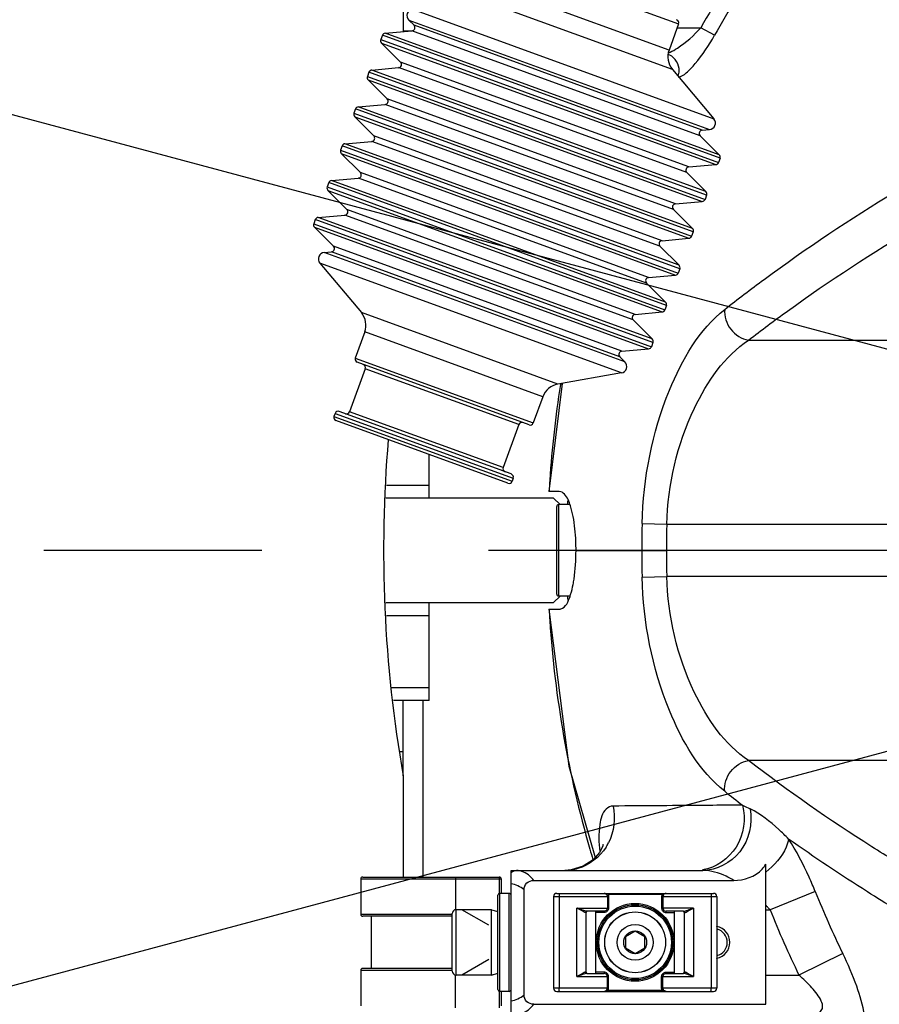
# Model space of a CAD drawing. Header units: millimetres. Extents: x 0 to 8410, y 0 to 5940.
# Tile 44 of 122: x 4469 to 4600, y 1760 to 1911. Entities that reach past the tile are written whole.
import ezdxf

# ---------------------------------------------------------------- set-up
doc = ezdxf.new("R2010")
doc.units = ezdxf.units.MM
doc.header["$LTSCALE"] = 462.55
doc.linetypes.add('CENTER', pattern=[0.6, 0.375, -0.075, 0.075, -0.075])
doc.layers.get('0').update_dxf_attribs({"linetype": 'CONTINUOUS'})
for name, color, linetype in [('204102000021_DXF_AXIS', 7, 'CONTINUOUS'), ('204102000021_DXF_DIMENSION', 7, 'CONTINUOUS'), ('304103000015DXF_CONTINUOUS_LINE', 7, 'CONTINUOUS'), ('304103000186DXF_CONTINUOUS_LINE', 7, 'CONTINUOUS'), ('304104000111DXF_CONTINUOUS_LINE', 7, 'CONTINUOUS'), ('304105000112DXF_CONTINUOUS_LINE', 7, 'CONTINUOUS'), ('304106000011DXF_CONTINUOUS_LINE', 7, 'CONTINUOUS'), ('304107000025DXF_CONTINUOUS_LINE', 7, 'CONTINUOUS'), ('304107000038DXF_CONTINUOUS_LINE', 7, 'CONTINUOUS'), ('304109000014DXF_CONTINUOUS_LINE', 7, 'CONTINUOUS'), ('501023000027DXF_CONTINUOUS_LINE', 7, 'CONTINUOUS'), ('501024000019DXF_CONTINUOUS_LINE', 7, 'CONTINUOUS'), ('604006000006DXF_CONTINUOUS_LINE', 7, 'CONTINUOUS'), ('626001000001DXF_CONTINUOUS_LINE', 7, 'CONTINUOUS')]:
    doc.layers.add(name, color=color, linetype=linetype)
doc.styles.get("Standard").update_dxf_attribs({"font": 'txt', "width": 0.7})
doc.dimstyles.new('DIMSTYLE_14', dxfattribs={"dimtxt": 65, "dimasz": 50, "dimexe": 1, "dimexo": 0, "dimgap": 3.25, "dimtad": 0, "dimtih": 1, "dimtoh": 1, "dimdec": 1, "dimdsep": 46, "dimtxsty": 'Standard', "dimblk": '_FILLED', "dimblk1": '_FILLED', "dimblk2": '_FILLED', "dimcen": 0.09, "dimclrt": 5, "dimazin": 2, "dimtp": 0.5, "dimtm": 0.5, "dimtfac": 1, "dimtdec": 65535, "dimtofl": 0, "dimtmove": 0, "dimatfit": 3, "dimldrblk": '_FILLED', "dimfxl": 0, "dimtolj": 1, "dimarcsym": 0})

# ---------------------------------------------------------------- blocks, each defined once
blk = doc.blocks.new('*D26')
at = {"layer": '204102000021_DXF_DIMENSION', "color": 2, "linetype": 'Continuous'}
for start, end in [(94.7914, 165), (0, 69.8438)]:
    blk.add_arc((4713.77, 1829.56), 554.1, start, end, dxfattribs=at)
for points in [[(4185.56, 2023.2), (4178.56, 1972.97), (4201.77, 2018.07)], [(5257.12, 1879.13), (5267.87, 1829.56), (5274.11, 1879.89)]]:
    blk.add_solid(points, dxfattribs=at)
blk = doc.blocks.new('_FILLED')
at = {"color": 0, "linetype": 'ByBlock'}
blk.add_solid([(0, 0), (-1, 0.17), (-1, -0.17)], dxfattribs=at)
blk = doc.blocks.new('*D27')
at = {"layer": '204102000021_DXF_DIMENSION', "color": 2, "linetype": 'Continuous'}
for start, end in [(290.1562, 360), (195, 265.2086)]:
    blk.add_arc((4713.77, 1829.56), 554.1, start, end, dxfattribs=at)
for points in [[(5274.11, 1779.23), (5267.87, 1829.56), (5257.12, 1780)], [(4201.77, 1641.06), (4178.56, 1686.15), (4185.56, 1635.92)]]:
    blk.add_solid(points, dxfattribs=at)

msp = doc.modelspace()

# ---------------------------------------------------------------- linework, layer by layer
at = {"color": 2, "linetype": 'Continuous'}
for q in [(3309.933, 2206.389), (3309.933, 1452.734)]:
    msp.add_line((4716.272, 1829.561), q, dxfattribs=at)
msp.add_circle((4716.272, 1829.561), 351, dxfattribs=at)
at = {"layer": '204102000021_DXF_AXIS', "color": 7, "linetype": 'CENTER'}
msp.add_line((4713.774, 1829.561), (4472.28, 1829.561), dxfattribs=at)
at = {"layer": '304103000015DXF_CONTINUOUS_LINE', "color": 9, "linetype": 'Continuous'}
for p, q in [((4527.274, 1909.061), (4528.431, 1909.061)), ((4530.274, 1806.561), (4530.274, 1779.561)), ((4526.788, 1798.76), (4527.274, 1798.76))]:
    msp.add_line(p, q, dxfattribs=at)
at = {"layer": '304103000015DXF_CONTINUOUS_LINE', "color": 7, "linetype": 'Continuous'}
msp.add_line((4527.274, 1795.051), (4527.274, 1806.561), dxfattribs=at)
at = {"layer": '304103000015DXF_CONTINUOUS_LINE', "color": 9, "linetype": 'Continuous'}
for start, end in [(177.31855, 177.51407), (182.48587, 182.71305)]:
    msp.add_arc((4713.774, 1829.561), 161.5, start, end, dxfattribs=at)
at = {"layer": '304103000186DXF_CONTINUOUS_LINE', "color": 9, "linetype": 'Continuous'}
for p, q in [((4569.204, 1909.561), (4572.844, 1909.561)), ((4574.926, 1908.391), (4572.844, 1909.561)), ((4580.126, 1861.746), (4618.173, 1861.746)), ((4551.353, 1855.103), (4551.327, 1854.936)), ((4551.456, 1855.087), (4551.43, 1854.92)), ((4563.834, 1833.656), (4567.612, 1833.555)), ((4567.612, 1833.555), (4609.774, 1833.555)), ((4553.724, 1829.561), (4567.559, 1829.561)), ((4563.834, 1825.467), (4567.612, 1825.568)), ((4609.774, 1825.568), (4567.612, 1825.568)), ((4618.173, 1797.377), (4580.126, 1797.377)), ((4590.348, 1777.329), (4583.415, 1774.561)), ((4582.774, 1774.561), (4583.415, 1774.561)), ((4594.558, 1767.838), (4587.843, 1764.561)), ((4582.774, 1764.561), (4587.843, 1764.561))]:
    msp.add_line(p, q, dxfattribs=at)
at = {"layer": '304103000186DXF_CONTINUOUS_LINE', "color": 7, "linetype": 'Continuous'}
for p, q in [((4551.597, 1855.112), (4549.541, 1838.561)), ((4551.157, 1838.561), (4549.541, 1838.561)), ((4549.541, 1820.561), (4552.647, 1796.509)), ((4549.541, 1820.561), (4551.157, 1820.561)), ((4552.647, 1796.509), (4556.658, 1782.557)), ((4582.774, 1760.089), (4582.774, 1781.519)), ((4543.774, 1758.561), (4543.774, 1780.561)), ((4543.774, 1780.561), (4573.123, 1780.561)), ((4547.269, 1779.034), (4577.87, 1779.034)), ((4545.774, 1761.51), (4545.774, 1777.613)), ((4547.268, 1760.089), (4582.774, 1760.089))]:
    msp.add_line(p, q, dxfattribs=at)
msp.add_lwpolyline([(4557.894, 1784.468), (4557.902, 1784.52), (4557.79, 1784.175), (4557.321, 1783.306), (4556.334, 1782.191), (4554.844, 1781.21), (4553.004, 1780.64), (4551.995, 1780.561)], dxfattribs=at)
at = {"layer": '304103000186DXF_CONTINUOUS_LINE', "color": 9, "linetype": 'Continuous'}
for centre, radius, start, end in [((4715.163, 1829.496), 163.295, 141.31496, 150.63884), ((4715.118, 1829.493), 160.868, 141.30428, 150.63), ((4567.137, 1903.279), 2.283, 65.84648, 72.84457), ((4566.86, 1903.066), 2.651, 340.07689, 357.38838), ((4714.041, 1829.552), 164.682, 171.13315, 176.25481), ((4713.897, 1829.564), 164.538, 176.25594, 176.86543), ((4717.585, 1829.561), 153.806, 178.47452, 181.52548), ((4717.486, 1829.561), 149.928, 178.47354, 181.52646), ((4713.838, 1829.555), 164.478, 183.13443, 183.73824), ((4714.427, 1829.645), 165.072, 183.75602, 196.1175), ((4726.22, 1982.808), 242.009, 231.7788, 232.5949), ((4623.061, 1876.51), 96.484, 242.9696, 243.74372), ((4551.488, 1788.456), 8.086, 327.78364, 333.22354), ((4713.942, 1829.56), 164.582, 196.13587, 196.7112), ((4720.442, 1829.355), 140.111, 201.79696, 206.04409), ((4565.812, 1758.123), 24.085, 44.13658, 45.23357), ((4566.895, 1759.173), 22.576, 42.96886, 44.13721), ((4720.64, 1829.345), 147.757, 201.76313, 206.00497)]:
    msp.add_arc(centre, radius, start, end, dxfattribs=at)
at = {"layer": '304103000186DXF_CONTINUOUS_LINE', "color": 7, "linetype": 'Continuous'}
for centre, radius, start, end in [((4533.47, 1828.138), 20.171, 349.17521, 351.51085), ((4574.774, 1769.561), 2.5, 281.96847, 78.03153), ((4574.774, 1769.561), 2.1, 284.28571, 75)]:
    msp.add_arc(centre, radius, start, end, dxfattribs=at)
at = {"layer": '304103000186DXF_CONTINUOUS_LINE', "color": 2, "linetype": 'Continuous'}
for start, end in [(78.03153, 78.46278), (281.53838, 281.96847)]:
    msp.add_arc((4574.774, 1769.561), 2.5, start, end, dxfattribs=at)
at = {"layer": '304103000186DXF_CONTINUOUS_LINE', "color": 9, "linetype": 'Continuous'}
for points, knots in [([(4568.109, 1905.806), (4568.504, 1905.975), (4570.261, 1906.996), (4571.77, 1908.386), (4572.844, 1909.561)], [0, 0, 0, 0, 0.212235, 1, 1, 1, 1]), ([(4569.412, 1902.004), (4569.845, 1902.068), (4570.799, 1902.754), (4572.729, 1904.808), (4574.069, 1906.867), (4574.926, 1908.391)], [0, 0, 0, 0, 0.1536604, 0.3874743, 1, 1, 1, 1]), ([(4567.858, 1905.708), (4567.9, 1905.723), (4567.984, 1905.754), (4568.067, 1905.789), (4568.109, 1905.806)], [0, 0, 0, 0, 0.4922348, 1, 1, 1, 1]), ([(4576.489, 1866.444), (4578.47, 1868.004), (4586.887, 1874.42), (4595.707, 1880.302), (4602.598, 1884.482)], [0, 0, 0, 0, 0.2383225, 1, 1, 1, 1]), ([(4580.126, 1861.746), (4582.089, 1863.259), (4590.424, 1869.475), (4599.152, 1875.162), (4605.968, 1879.192)], [0, 0, 0, 0, 0.2383819, 1, 1, 1, 1]), ([(4563.834, 1833.656), (4564.019, 1840.599), (4566.313, 1852.462), (4572.562, 1863.351), (4576.489, 1866.444)], [0, 0, 0, 0, 0.5815083, 1, 1, 1, 1]), ([(4576.489, 1866.444), (4576.381, 1865.389), (4577.091, 1863.153), (4579.078, 1861.905), (4580.126, 1861.746)], [0, 0, 0, 0, 0.5001233, 1, 1, 1, 1]), ([(4567.612, 1833.555), (4567.796, 1839.632), (4570.158, 1850.13), (4576.45, 1859.246), (4580.126, 1861.746)], [0, 0, 0, 0, 0.5776135, 1, 1, 1, 1]), ([(4576.489, 1792.679), (4572.559, 1795.774), (4566.312, 1806.666), (4564.019, 1818.528), (4563.834, 1825.467)], [0, 0, 0, 0, 0.4188432, 1, 1, 1, 1]), ([(4580.126, 1797.377), (4576.447, 1799.879), (4570.156, 1808.997), (4567.795, 1819.495), (4567.612, 1825.568)], [0, 0, 0, 0, 0.4227426, 1, 1, 1, 1]), ([(4576.489, 1792.679), (4576.381, 1793.734), (4577.091, 1795.97), (4579.078, 1797.218), (4580.126, 1797.377)], [0, 0, 0, 0, 0.5001233, 1, 1, 1, 1]), ([(4605.968, 1779.931), (4603.621, 1781.319), (4594.752, 1786.745), (4586.201, 1792.694), (4580.126, 1797.377)], [0, 0, 0, 0, 0.2622515, 1, 1, 1, 1]), ([(4559.386, 1790.419), (4559.008, 1790.417), (4557.789, 1789.793), (4557.146, 1787.012), (4557.201, 1784.826), (4557.358, 1783.447)], [0, 0, 0, 0, 0.1446249, 0.4697944, 1, 1, 1, 1]), ([(4579.212, 1790.566), (4577.47, 1790.552), (4570.862, 1790.499), (4564.253, 1790.452), (4559.386, 1790.419)], [0, 0, 0, 0, 0.2636164, 1, 1, 1, 1]), ([(4579.212, 1790.566), (4579.72, 1788.462), (4579.105, 1783.753), (4575.137, 1780.982), (4573.098, 1780.651)], [0, 0, 0, 0, 0.5115214, 1, 1, 1, 1]), ([(4580.378, 1789.981), (4580.746, 1787.764), (4579.736, 1782.919), (4575.237, 1780.561), (4573.123, 1780.561)], [0, 0, 0, 0, 0.5152691, 1, 1, 1, 1]), ([(4586.259, 1785.371), (4585.764, 1785.877), (4583.994, 1787.632), (4581.982, 1789.19), (4580.378, 1789.981)], [0, 0, 0, 0, 0.283504, 1, 1, 1, 1]), ([(4586.259, 1785.371), (4586.194, 1784.943), (4585.55, 1782.947), (4584.053, 1781.342), (4582.774, 1780.317)], [0, 0, 0, 0, 0.2089987, 1, 1, 1, 1]), ([(4590.348, 1777.329), (4590.052, 1778.07), (4588.87, 1780.837), (4587.467, 1783.518), (4586.259, 1785.371)], [0, 0, 0, 0, 0.264993, 1, 1, 1, 1]), ([(4602.598, 1774.641), (4601.163, 1775.511), (4595.622, 1778.941), (4590.202, 1782.568), (4586.259, 1785.371)], [0, 0, 0, 0, 0.2575242, 1, 1, 1, 1]), ([(4547.269, 1779.034), (4547.088, 1779.275), (4546.403, 1780.06), (4545.346, 1780.561), (4544.602, 1780.561)], [0, 0, 0, 0, 0.2881558, 1, 1, 1, 1]), ([(4577.87, 1779.034), (4577.484, 1779.268), (4576.025, 1780.08), (4574.344, 1780.561), (4573.123, 1780.561)], [0, 0, 0, 0, 0.2702768, 1, 1, 1, 1]), ([(4595.952, 1754.459), (4596.586, 1754.469), (4597.697, 1755.178), (4597.958, 1756.841), (4597.826, 1759.363), (4596.673, 1763.15), (4595.353, 1766.211), (4594.558, 1767.838)], [0, 0, 0, 0, 0.1276165, 0.2136849, 0.3284507, 0.635775, 1, 1, 1, 1]), ([(4589.526, 1758.561), (4590.087, 1758.561), (4591.05, 1758.601), (4591.585, 1759.708), (4591.113, 1761.094), (4589.813, 1762.718), (4588.54, 1763.949), (4587.843, 1764.561)], [0, 0, 0, 0, 0.1947043, 0.2778971, 0.3867003, 0.6774195, 1, 1, 1, 1]), ([(4544.602, 1758.561), (4545.346, 1758.561), (4546.403, 1759.063), (4547.089, 1759.848), (4547.269, 1760.089)], [0, 0, 0, 0, 0.7118775, 1, 1, 1, 1])]:
    msp.add_open_spline(points, degree=3, knots=knots, dxfattribs=at)
for points in [[(4569.508, 1902.945), (4569.55, 1903.881), (4568.926, 1904.978), (4568.071, 1905.362)], [(4559.386, 1790.419), (4559.803, 1788.584), (4559.556, 1786.493), (4558.708, 1784.813)], [(4558.33, 1784.145), (4557.365, 1782.614), (4555.753, 1781.355), (4554.015, 1780.851)], [(4543.774, 1780.182), (4543.986, 1780.399), (4544.298, 1780.561), (4544.602, 1780.561)], [(4554.015, 1780.851), (4553.36, 1780.661), (4552.672, 1780.561), (4551.99, 1780.561)], [(4545.774, 1777.613), (4545.215, 1778.086), (4544.497, 1778.411), (4543.774, 1778.518)], [(4543.774, 1760.605), (4544.497, 1760.712), (4545.215, 1761.037), (4545.774, 1761.51)]]:
    msp.add_open_spline(points, degree=3, dxfattribs=at)
at = {"layer": '304103000186DXF_CONTINUOUS_LINE', "color": 7, "linetype": 'Continuous'}
for points, knots in [([(4552.882, 1836.377), (4552.779, 1836.698), (4552.474, 1837.54), (4551.77, 1838.561), (4551.157, 1838.561)], [0, 0, 0, 0, 0.3545593, 1, 1, 1, 1]), ([(4553.724, 1829.561), (4553.724, 1830.021), (4553.688, 1831.756), (4553.526, 1833.492), (4553.287, 1834.745)], [0, 0, 0, 0, 0.2649549, 1, 1, 1, 1]), ([(4551.157, 1820.561), (4551.327, 1820.561), (4552.31, 1820.917), (4552.659, 1822.037), (4552.905, 1822.819)], [0, 0, 0, 0, 0.171703, 1, 1, 1, 1]), ([(4545.774, 1777.613), (4545.774, 1777.989), (4546.07, 1778.806), (4546.891, 1779.034), (4547.269, 1779.034)], [0, 0, 0, 0, 0.4985525, 1, 1, 1, 1]), ([(4547.268, 1760.089), (4546.89, 1760.089), (4546.069, 1760.317), (4545.774, 1761.134), (4545.774, 1761.51)], [0, 0, 0, 0, 0.5016063, 1, 1, 1, 1])]:
    msp.add_open_spline(points, degree=3, knots=knots, dxfattribs=at)
for points in [[(4553.287, 1834.745), (4553.182, 1835.296), (4553.054, 1835.843), (4552.882, 1836.377)], [(4553.42, 1825.161), (4553.638, 1826.615), (4553.724, 1828.091), (4553.724, 1829.561)], [(4552.905, 1822.819), (4553.062, 1823.32), (4553.183, 1823.834), (4553.282, 1824.35)], [(4582.206, 1780.769), (4582.415, 1781.003), (4582.604, 1781.255), (4582.774, 1781.519)], [(4577.87, 1779.034), (4579.427, 1779.034), (4581.167, 1779.61), (4582.206, 1780.769)]]:
    msp.add_open_spline(points, degree=3, dxfattribs=at)
at = {"layer": '304104000111DXF_CONTINUOUS_LINE', "color": 7, "linetype": 'Continuous'}
for p, q in [((4550.274, 1837.561), (4524.621, 1837.561)), ((4551.274, 1836.561), (4550.274, 1837.561)), ((4550.274, 1821.561), (4551.274, 1822.561)), ((4524.621, 1821.561), (4550.274, 1821.561))]:
    msp.add_line(p, q, dxfattribs=at)
at = {"layer": '304105000112DXF_CONTINUOUS_LINE', "color": 7, "linetype": 'Continuous'}
for p, q in [((4527.274, 1927.061), (4527.274, 1908.96)), ((4527.274, 1795.051), (4527.274, 1779.561))]:
    msp.add_line(p, q, dxfattribs=at)
msp.add_arc((4724.274, 1829.561), 200, 175.14359, 189.93637, dxfattribs=at)
at = {"layer": '304106000011DXF_CONTINUOUS_LINE', "color": 9, "linetype": 'Continuous'}
for p, q in [((4542.164, 1920.061), (4569.415, 1910.142)), ((4567.958, 1906.137), (4540.707, 1916.055)), ((4568.479, 1903.182), (4538.408, 1914.127)), ((4528.674, 1912.411), (4574.832, 1895.61)), ((4528.14, 1910.719), (4574.154, 1893.971)), ((4573.042, 1893.874), (4528.929, 1909.93)), ((4575.766, 1889.58), (4524.083, 1908.391)), ((4575.65, 1890.105), (4524.509, 1908.718)), ((4572.732, 1893.022), (4528.619, 1909.078)), ((4523.843, 1907.734), (4575.526, 1888.922)), ((4523.96, 1907.209), (4575.1, 1888.595)), ((4570.68, 1887.384), (4526.567, 1903.44)), ((4570.99, 1888.236), (4526.877, 1904.291)), ((4521.791, 1902.095), (4573.474, 1883.284)), ((4573.714, 1883.942), (4522.031, 1902.753)), ((4573.597, 1884.467), (4522.457, 1903.08)), ((4521.908, 1901.571), (4573.048, 1882.957)), ((4571.545, 1878.828), (4520.405, 1897.442)), ((4568.628, 1881.746), (4524.515, 1897.802)), ((4568.938, 1882.598), (4524.825, 1898.653)), ((4519.739, 1896.457), (4571.422, 1877.646)), ((4519.855, 1895.933), (4570.996, 1877.319)), ((4571.662, 1878.304), (4519.978, 1897.115)), ((4566.886, 1876.959), (4522.773, 1893.015)), ((4569.609, 1872.666), (4517.926, 1891.477)), ((4569.493, 1873.19), (4518.353, 1891.804)), ((4566.576, 1876.108), (4522.463, 1892.163)), ((4517.687, 1890.819), (4569.37, 1872.008)), ((4517.803, 1890.295), (4568.944, 1871.681)), ((4564.833, 1871.321), (4520.721, 1887.377)), ((4567.557, 1867.027), (4515.874, 1885.839)), ((4567.441, 1867.552), (4516.3, 1886.166)), ((4564.523, 1870.47), (4520.411, 1886.525)), ((4515.635, 1885.181), (4567.318, 1866.37)), ((4515.751, 1884.656), (4566.892, 1866.043)), ((4562.471, 1864.831), (4518.359, 1880.887)), ((4562.781, 1865.683), (4518.669, 1881.739)), ((4513.583, 1879.543), (4565.266, 1860.732)), ((4565.505, 1861.389), (4513.822, 1880.2)), ((4565.389, 1861.914), (4514.248, 1880.528)), ((4513.699, 1879.018), (4564.84, 1860.405)), ((4561.208, 1858.404), (4515.195, 1875.152)), ((4560.419, 1859.193), (4516.307, 1875.249)), ((4560.729, 1860.045), (4516.617, 1876.101)), ((4560.675, 1856.712), (4514.516, 1873.513)), ((4550.94, 1854.996), (4520.87, 1865.941)), ((4548.642, 1853.067), (4521.391, 1862.986)), ((4519.933, 1858.981), (4547.184, 1849.062)), ((4544.963, 1848.807), (4521.47, 1857.357)), ((4542.569, 1842.229), (4519.076, 1850.779)), ((4516.684, 1850.054), (4543.935, 1840.135)), ((4516.855, 1850.524), (4544.106, 1840.605))]:
    msp.add_line(p, q, dxfattribs=at)
at = {"layer": '304106000011DXF_CONTINUOUS_LINE', "color": 7, "linetype": 'Continuous'}
for p, q in [((4528.929, 1909.93), (4528.14, 1910.719)), ((4569.415, 1910.142), (4567.958, 1906.137)), ((4524.083, 1908.391), (4523.843, 1907.734)), ((4524.509, 1908.718), (4528.619, 1909.078)), ((4526.877, 1904.291), (4523.96, 1907.209)), ((4522.457, 1903.08), (4526.567, 1903.44)), ((4522.031, 1902.753), (4521.791, 1902.095)), ((4568.479, 1903.182), (4574.832, 1895.61)), ((4524.825, 1898.653), (4521.908, 1901.571)), ((4520.405, 1897.442), (4524.515, 1897.802)), ((4519.978, 1897.115), (4519.739, 1896.457)), ((4522.773, 1893.015), (4519.855, 1895.933)), ((4575.65, 1890.105), (4572.732, 1893.022)), ((4573.042, 1893.874), (4574.154, 1893.971)), ((4517.926, 1891.477), (4517.687, 1890.819)), ((4518.353, 1891.804), (4522.463, 1892.163)), ((4520.721, 1887.377), (4517.803, 1890.295)), ((4570.99, 1888.236), (4575.1, 1888.595)), ((4575.766, 1889.58), (4575.526, 1888.922)), ((4573.597, 1884.467), (4570.68, 1887.384)), ((4515.874, 1885.839), (4515.635, 1885.181)), ((4516.3, 1886.166), (4520.411, 1886.525)), ((4518.669, 1881.739), (4515.751, 1884.656)), ((4573.714, 1883.942), (4573.474, 1883.284)), ((4568.938, 1882.598), (4573.048, 1882.957)), ((4514.248, 1880.528), (4518.359, 1880.887)), ((4571.545, 1878.828), (4568.628, 1881.746)), ((4513.822, 1880.2), (4513.583, 1879.543)), ((4516.617, 1876.101), (4513.699, 1879.018)), ((4571.662, 1878.304), (4571.422, 1877.646)), ((4566.886, 1876.959), (4570.996, 1877.319)), ((4515.195, 1875.152), (4516.307, 1875.249)), ((4569.493, 1873.19), (4566.576, 1876.108)), ((4514.516, 1873.513), (4520.87, 1865.941)), ((4569.609, 1872.666), (4569.37, 1872.008)), ((4567.441, 1867.552), (4564.523, 1870.47)), ((4564.833, 1871.321), (4568.944, 1871.681)), ((4562.781, 1865.683), (4566.892, 1866.043)), ((4567.557, 1867.027), (4567.318, 1866.37)), ((4565.389, 1861.914), (4562.471, 1864.831)), ((4521.391, 1862.986), (4519.933, 1858.981)), ((4565.505, 1861.389), (4565.266, 1860.732)), ((4560.729, 1860.045), (4564.84, 1860.405)), ((4546.543, 1848.763), (4520.232, 1858.34)), ((4561.208, 1858.404), (4560.419, 1859.193)), ((4521.47, 1857.357), (4519.076, 1850.779)), ((4560.675, 1856.712), (4550.94, 1854.996)), ((4548.642, 1853.067), (4547.184, 1849.062)), ((4543.807, 1841.246), (4517.496, 1850.822)), ((4516.855, 1850.524), (4516.684, 1850.054)), ((4543.294, 1839.836), (4516.983, 1849.413)), ((4544.963, 1848.807), (4542.569, 1842.229)), ((4544.106, 1840.605), (4543.935, 1840.135))]:
    msp.add_line(p, q, dxfattribs=at)
for centre, radius, start, end in [((4528.847, 1911.426), 1, 100, 225), ((4528.576, 1909.576), 0.5, 275, 45), ((4568.946, 1910.313), 0.5, 340, 70), ((4524.553, 1908.22), 0.5, 95, 160), ((4524.313, 1907.563), 0.5, 160, 225), ((4570.777, 1905.111), 3, 160, 220), ((4526.524, 1903.938), 0.5, 275, 45), ((4522.261, 1901.924), 0.5, 160, 225), ((4522.5, 1902.582), 0.5, 95, 160), ((4520.448, 1896.944), 0.5, 95, 160), ((4524.472, 1898.3), 0.5, 275, 45), ((4520.209, 1896.286), 0.5, 160, 225), ((4574.066, 1894.967), 1, 275, 40), ((4522.419, 1892.662), 0.5, 275, 45), ((4573.085, 1893.376), 0.5, 95, 225), ((4518.396, 1891.306), 0.5, 95, 160), ((4518.157, 1890.648), 0.5, 160, 225), ((4575.296, 1889.751), 0.5, 340, 45), ((4575.057, 1889.093), 0.5, 275, 340), ((4520.367, 1887.023), 0.5, 275, 45), ((4571.033, 1887.738), 0.5, 95, 225), ((4516.344, 1885.668), 0.5, 95, 160), ((4516.105, 1885.01), 0.5, 160, 225), ((4573.244, 1884.113), 0.5, 340, 45), ((4568.981, 1882.1), 0.5, 95, 225), ((4573.004, 1883.455), 0.5, 275, 340), ((4518.315, 1881.385), 0.5, 275, 45), ((4514.053, 1879.372), 0.5, 160, 225), ((4514.292, 1880.029), 0.5, 95, 160), ((4571.192, 1878.475), 0.5, 340, 45), ((4566.929, 1876.461), 0.5, 95, 225), ((4570.952, 1877.817), 0.5, 275, 340), ((4515.282, 1874.156), 1, 95, 220), ((4516.263, 1875.747), 0.5, 275, 45), ((4568.9, 1872.179), 0.5, 275, 340), ((4569.14, 1872.837), 0.5, 340, 45), ((4564.877, 1870.823), 0.5, 95, 225), ((4567.087, 1867.199), 0.5, 340, 45), ((4518.572, 1864.012), 3, 340, 40), ((4566.848, 1866.541), 0.5, 275, 340), ((4562.825, 1865.185), 0.5, 95, 225), ((4565.035, 1861.56), 0.5, 340, 45), ((4560.773, 1859.547), 0.5, 95, 225), ((4564.796, 1860.903), 0.5, 275, 340), ((4520.403, 1858.81), 0.5, 160, 250), ((4560.501, 1857.697), 1, 280, 45), ((4521.001, 1857.528), 0.5, 340, 70), ((4551.461, 1852.041), 3, 100, 160), ((4517.325, 1850.352), 0.5, 70, 160), ((4518.606, 1850.95), 0.5, 250, 340), ((4517.154, 1849.883), 0.5, 160, 250), ((4545.433, 1848.635), 0.5, 70, 160), ((4546.714, 1849.233), 0.5, 250, 340), ((4543.038, 1842.058), 0.5, 160, 250), ((4543.636, 1840.776), 0.5, 340, 70), ((4543.465, 1840.306), 0.5, 250, 340)]:
    msp.add_arc(centre, radius, start, end, dxfattribs=at)
at = {"layer": '304107000025DXF_CONTINUOUS_LINE', "color": 7, "linetype": 'Continuous'}
for p, q in [((4531.274, 1837.561), (4531.274, 1844.211)), ((4524.707, 1839.561), (4531.274, 1839.561)), ((4531.274, 1806.561), (4531.274, 1821.561)), ((4531.274, 1819.561), (4524.707, 1819.561)), ((4525.506, 1808.561), (4531.274, 1808.561)), ((4531.274, 1806.561), (4525.768, 1806.561))]:
    msp.add_line(p, q, dxfattribs=at)
at = {"layer": '304107000038DXF_CONTINUOUS_LINE', "color": 7, "linetype": 'Continuous'}
for p, q in [((4550.774, 1777.061), (4574.774, 1777.061)), ((4550.274, 1776.561), (4550.274, 1762.561)), ((4575.274, 1776.561), (4575.274, 1762.561)), ((4555.274, 1765.011), (4555.274, 1774.111)), ((4558.02, 1774.311), (4555.374, 1774.311)), ((4556.774, 1764.811), (4556.774, 1774.311)), ((4570.173, 1774.311), (4567.527, 1774.311)), ((4568.774, 1764.811), (4568.774, 1774.311)), ((4570.274, 1774.111), (4570.274, 1765.011)), ((4555.374, 1764.811), (4558.02, 1764.811)), ((4567.527, 1764.811), (4570.173, 1764.811)), ((4550.774, 1762.061), (4574.774, 1762.061))]:
    msp.add_line(p, q, dxfattribs=at)
at = {"layer": '304107000038DXF_CONTINUOUS_LINE', "color": 9, "linetype": 'Continuous'}
for p, q in [((4558.653, 1776.861), (4558.653, 1777.061)), ((4566.894, 1776.861), (4558.653, 1776.861)), ((4566.894, 1776.861), (4566.894, 1777.061)), ((4550.274, 1776.561), (4558.721, 1776.561)), ((4551.137, 1776.561), (4551.137, 1762.561)), ((4558.521, 1776.561), (4558.521, 1774.811)), ((4558.721, 1776.561), (4558.721, 1774.811)), ((4566.827, 1776.561), (4566.827, 1774.811)), ((4566.827, 1776.561), (4575.274, 1776.561)), ((4567.026, 1776.561), (4567.026, 1774.811)), ((4574.41, 1776.561), (4574.41, 1762.561)), ((4553.829, 1764.311), (4553.829, 1774.811)), ((4553.829, 1774.811), (4558.721, 1774.811)), ((4555.274, 1774.111), (4555.183, 1774.111)), ((4558.02, 1774.111), (4556.774, 1774.111)), ((4558.02, 1774.311), (4558.02, 1774.111)), ((4571.718, 1774.811), (4566.827, 1774.811)), ((4567.527, 1774.111), (4567.527, 1774.311)), ((4567.527, 1774.111), (4568.774, 1774.111)), ((4570.274, 1774.111), (4570.364, 1774.111)), ((4571.718, 1774.811), (4571.718, 1764.311)), ((4555.274, 1765.011), (4555.183, 1765.011)), ((4558.02, 1765.011), (4556.774, 1765.011)), ((4558.02, 1765.011), (4558.02, 1764.811)), ((4567.527, 1764.811), (4567.527, 1765.011)), ((4567.527, 1765.011), (4568.774, 1765.011)), ((4570.364, 1765.011), (4570.274, 1765.011)), ((4553.829, 1764.311), (4558.721, 1764.311)), ((4558.521, 1762.561), (4558.521, 1764.311)), ((4558.721, 1762.561), (4558.721, 1764.311)), ((4566.827, 1762.561), (4566.827, 1764.311)), ((4566.827, 1764.311), (4571.718, 1764.311)), ((4567.026, 1762.561), (4567.026, 1764.311)), ((4558.721, 1762.561), (4550.274, 1762.561)), ((4558.653, 1762.261), (4558.653, 1762.061)), ((4558.653, 1762.261), (4566.894, 1762.261)), ((4575.274, 1762.561), (4566.827, 1762.561)), ((4566.894, 1762.261), (4566.894, 1762.061))]:
    msp.add_line(p, q, dxfattribs=at)
for radius in [5.95, 5.55]:
    msp.add_circle((4562.774, 1769.561), radius, dxfattribs=at)
at = {"layer": '304107000038DXF_CONTINUOUS_LINE', "color": 7, "linetype": 'Continuous'}
msp.add_circle((4562.774, 1769.561), 5.75, dxfattribs=at)
for centre, radius, start, end in [((4550.774, 1776.561), 0.5, 90, 180), ((4574.774, 1776.561), 0.5, 0, 90), ((4555.474, 1774.111), 0.2, 90, 180), ((4570.074, 1774.111), 0.2, 0, 90), ((4555.474, 1765.011), 0.2, 180, 270), ((4570.074, 1765.011), 0.2, 270, 360), ((4550.774, 1762.561), 0.5, 180, 270), ((4574.774, 1762.561), 0.5, 270, 360)]:
    msp.add_arc(centre, radius, start, end, dxfattribs=at)
at = {"layer": '304107000038DXF_CONTINUOUS_LINE', "color": 9, "linetype": 'Continuous'}
for points, knots in [([(4551.205, 1777.061), (4551.19, 1777.061), (4551.17, 1776.993), (4551.153, 1776.903), (4551.14, 1776.741), (4551.137, 1776.625), (4551.137, 1776.561)], [0, 0, 0, 0, 0.0903046, 0.3067449, 0.6254353, 1, 1, 1, 1]), ([(4558.653, 1776.861), (4558.546, 1776.897), (4558.351, 1777.003), (4558.13, 1777.061), (4558.02, 1777.061)], [0, 0, 0, 0, 0.5074566, 1, 1, 1, 1]), ([(4558.245, 1777.008), (4558.326, 1776.967), (4558.469, 1776.838), (4558.521, 1776.652), (4558.521, 1776.561)], [0, 0, 0, 0, 0.5000037, 1, 1, 1, 1]), ([(4567.527, 1777.061), (4567.417, 1777.061), (4567.196, 1777.003), (4567.001, 1776.896), (4566.894, 1776.861)], [0, 0, 0, 0, 0.4925368, 1, 1, 1, 1]), ([(4567.293, 1777.003), (4567.214, 1776.962), (4567.076, 1776.833), (4567.026, 1776.651), (4567.026, 1776.561)], [0, 0, 0, 0, 0.5000047, 1, 1, 1, 1]), ([(4574.342, 1777.061), (4574.357, 1777.061), (4574.377, 1776.993), (4574.394, 1776.903), (4574.407, 1776.741), (4574.41, 1776.625), (4574.41, 1776.561)], [0, 0, 0, 0, 0.0903046, 0.3067449, 0.6254353, 1, 1, 1, 1]), ([(4555.183, 1774.111), (4555.151, 1774.111), (4555.075, 1774.135), (4554.897, 1774.217), (4554.625, 1774.372), (4554.249, 1774.584), (4553.975, 1774.734), (4553.829, 1774.811)], [0, 0, 0, 0, 0.0633872, 0.1516043, 0.3868109, 0.676509, 1, 1, 1, 1]), ([(4555.374, 1774.311), (4555.277, 1774.311), (4555.055, 1774.372), (4554.701, 1774.493), (4554.282, 1774.648), (4553.985, 1774.756), (4553.829, 1774.811)], [0, 0, 0, 0, 0.1786437, 0.4162643, 0.6946179, 1, 1, 1, 1]), ([(4555.374, 1774.311), (4555.325, 1774.311), (4555.222, 1774.267), (4555.183, 1774.162), (4555.183, 1774.111)], [0, 0, 0, 0, 0.4918128, 1, 1, 1, 1]), ([(4558.721, 1774.811), (4558.721, 1774.633), (4558.571, 1774.261), (4558.199, 1774.111), (4558.02, 1774.111)], [0, 0, 0, 0, 0.4999876, 1, 1, 1, 1]), ([(4558.521, 1774.811), (4558.521, 1774.721), (4558.469, 1774.536), (4558.327, 1774.406), (4558.246, 1774.365)], [0, 0, 0, 0, 0.4999963, 1, 1, 1, 1]), ([(4566.827, 1774.811), (4566.826, 1774.633), (4566.976, 1774.261), (4567.348, 1774.111), (4567.527, 1774.111)], [0, 0, 0, 0, 0.4999887, 1, 1, 1, 1]), ([(4567.026, 1774.811), (4567.026, 1774.722), (4567.076, 1774.54), (4567.214, 1774.411), (4567.293, 1774.37)], [0, 0, 0, 0, 0.4999961, 1, 1, 1, 1]), ([(4570.173, 1774.311), (4570.27, 1774.311), (4570.492, 1774.372), (4570.846, 1774.493), (4571.265, 1774.648), (4571.562, 1774.756), (4571.718, 1774.811)], [0, 0, 0, 0, 0.1786408, 0.4162613, 0.6946152, 1, 1, 1, 1]), ([(4570.364, 1774.111), (4570.364, 1774.162), (4570.326, 1774.267), (4570.222, 1774.311), (4570.173, 1774.311)], [0, 0, 0, 0, 0.5081874, 1, 1, 1, 1]), ([(4570.364, 1774.111), (4570.396, 1774.111), (4570.472, 1774.135), (4570.65, 1774.217), (4570.923, 1774.372), (4571.298, 1774.584), (4571.572, 1774.734), (4571.718, 1774.811)], [0, 0, 0, 0, 0.0633879, 0.1516049, 0.386812, 0.6765087, 1, 1, 1, 1]), ([(4555.183, 1765.011), (4555.151, 1765.011), (4555.075, 1764.988), (4554.897, 1764.906), (4554.625, 1764.751), (4554.249, 1764.539), (4553.975, 1764.389), (4553.829, 1764.311)], [0, 0, 0, 0, 0.0633712, 0.1515653, 0.3867535, 0.6764417, 1, 1, 1, 1]), ([(4555.374, 1764.811), (4555.277, 1764.811), (4555.055, 1764.751), (4554.701, 1764.63), (4554.282, 1764.475), (4553.985, 1764.367), (4553.829, 1764.311)], [0, 0, 0, 0, 0.1786143, 0.4162239, 0.6945717, 1, 1, 1, 1]), ([(4555.183, 1765.011), (4555.183, 1764.961), (4555.222, 1764.856), (4555.325, 1764.811), (4555.374, 1764.811)], [0, 0, 0, 0, 0.5081878, 1, 1, 1, 1]), ([(4558.721, 1764.311), (4558.72, 1764.49), (4558.571, 1764.862), (4558.199, 1765.011), (4558.02, 1765.011)], [0, 0, 0, 0, 0.4999865, 1, 1, 1, 1]), ([(4566.827, 1764.311), (4566.827, 1764.49), (4566.976, 1764.862), (4567.348, 1765.011), (4567.527, 1765.011)], [0, 0, 0, 0, 0.4999875, 1, 1, 1, 1]), ([(4570.364, 1765.011), (4570.364, 1764.961), (4570.326, 1764.856), (4570.222, 1764.811), (4570.173, 1764.811)], [0, 0, 0, 0, 0.5081885, 1, 1, 1, 1]), ([(4571.718, 1764.311), (4571.562, 1764.367), (4571.265, 1764.475), (4570.846, 1764.63), (4570.492, 1764.751), (4570.27, 1764.811), (4570.173, 1764.811)], [0, 0, 0, 0, 0.3054285, 0.5837764, 0.8213859, 1, 1, 1, 1]), ([(4571.718, 1764.311), (4571.572, 1764.389), (4571.298, 1764.539), (4570.922, 1764.751), (4570.65, 1764.906), (4570.472, 1764.988), (4570.396, 1765.011), (4570.364, 1765.011)], [0, 0, 0, 0, 0.3235586, 0.613247, 0.848435, 0.9366289, 1, 1, 1, 1]), ([(4558.521, 1764.311), (4558.521, 1764.401), (4558.471, 1764.583), (4558.333, 1764.712), (4558.255, 1764.753)], [0, 0, 0, 0, 0.4999955, 1, 1, 1, 1]), ([(4567.026, 1764.311), (4567.026, 1764.402), (4567.078, 1764.588), (4567.221, 1764.717), (4567.302, 1764.758)], [0, 0, 0, 0, 0.4999964, 1, 1, 1, 1]), ([(4551.205, 1762.061), (4551.19, 1762.061), (4551.17, 1762.13), (4551.153, 1762.22), (4551.14, 1762.382), (4551.137, 1762.498), (4551.137, 1762.561)], [0, 0, 0, 0, 0.0903046, 0.3067449, 0.6254353, 1, 1, 1, 1]), ([(4558.02, 1762.061), (4558.13, 1762.061), (4558.351, 1762.12), (4558.546, 1762.226), (4558.653, 1762.261)], [0, 0, 0, 0, 0.4925427, 1, 1, 1, 1]), ([(4558.255, 1762.12), (4558.333, 1762.161), (4558.471, 1762.29), (4558.521, 1762.472), (4558.521, 1762.561)], [0, 0, 0, 0, 0.5000041, 1, 1, 1, 1]), ([(4566.894, 1762.261), (4567.001, 1762.226), (4567.196, 1762.12), (4567.417, 1762.061), (4567.527, 1762.061)], [0, 0, 0, 0, 0.5074565, 1, 1, 1, 1]), ([(4567.301, 1762.116), (4567.22, 1762.156), (4567.078, 1762.286), (4567.026, 1762.471), (4567.026, 1762.561)], [0, 0, 0, 0, 0.5000038, 1, 1, 1, 1]), ([(4574.342, 1762.061), (4574.357, 1762.061), (4574.377, 1762.13), (4574.394, 1762.22), (4574.407, 1762.382), (4574.41, 1762.498), (4574.41, 1762.561)], [0, 0, 0, 0, 0.0903046, 0.3067449, 0.6254353, 1, 1, 1, 1])]:
    msp.add_open_spline(points, degree=3, knots=knots, dxfattribs=at)
at = {"layer": '304107000038DXF_CONTINUOUS_LINE', "color": 7, "linetype": 'Continuous'}
for points in [[(4558.02, 1777.061), (4558.097, 1777.061), (4558.176, 1777.043), (4558.245, 1777.008)], [(4567.527, 1777.061), (4567.446, 1777.061), (4567.364, 1777.041), (4567.293, 1777.003)], [(4558.246, 1774.365), (4558.177, 1774.33), (4558.098, 1774.311), (4558.02, 1774.311)], [(4567.293, 1774.37), (4567.364, 1774.332), (4567.446, 1774.311), (4567.527, 1774.311)], [(4558.255, 1764.753), (4558.183, 1764.791), (4558.101, 1764.811), (4558.02, 1764.811)], [(4567.302, 1764.758), (4567.371, 1764.793), (4567.45, 1764.811), (4567.527, 1764.811)], [(4558.02, 1762.061), (4558.101, 1762.061), (4558.183, 1762.082), (4558.255, 1762.12)], [(4567.527, 1762.061), (4567.449, 1762.061), (4567.37, 1762.08), (4567.301, 1762.116)]]:
    msp.add_open_spline(points, degree=3, dxfattribs=at)
at = {"layer": '304107000038DXF_CONTINUOUS_LINE', "color": 9, "linetype": 'Continuous'}
for points in [[(4558.653, 1776.861), (4558.697, 1776.769), (4558.721, 1776.664), (4558.721, 1776.561)], [(4566.894, 1776.861), (4566.85, 1776.769), (4566.827, 1776.664), (4566.827, 1776.561)], [(4558.653, 1762.261), (4558.697, 1762.354), (4558.721, 1762.459), (4558.721, 1762.561)], [(4566.894, 1762.261), (4566.85, 1762.354), (4566.827, 1762.459), (4566.827, 1762.561)]]:
    msp.add_open_spline(points, degree=3, dxfattribs=at)
at = {"layer": '304109000014DXF_CONTINUOUS_LINE', "color": 7, "linetype": 'Continuous'}
for p, q in [((4520.774, 1779.261), (4520.774, 1773.861)), ((4521.074, 1779.561), (4541.974, 1779.561)), ((4542.274, 1779.261), (4542.274, 1777.061)), ((4543.474, 1777.061), (4542.074, 1777.061)), ((4541.774, 1762.361), (4541.774, 1776.761)), ((4534.774, 1773.561), (4521.074, 1773.561)), ((4522.374, 1773.561), (4522.374, 1765.561)), ((4520.774, 1765.261), (4520.774, 1759.861)), ((4534.774, 1765.561), (4521.074, 1765.561)), ((4543.474, 1762.061), (4542.074, 1762.061)), ((4542.274, 1762.061), (4542.274, 1759.861))]:
    msp.add_line(p, q, dxfattribs=at)
at = {"layer": '304109000014DXF_CONTINUOUS_LINE', "color": 9, "linetype": 'Continuous'}
for p, q in [((4520.774, 1779.261), (4542.274, 1779.261)), ((4535.274, 1779.561), (4535.274, 1774.548)), ((4541.974, 1779.561), (4541.974, 1777.042)), ((4542.074, 1762.061), (4542.074, 1777.061)), ((4543.474, 1762.061), (4543.474, 1777.061)), ((4520.774, 1773.861), (4534.774, 1773.861)), ((4534.774, 1765.261), (4520.774, 1765.261)), ((4535.274, 1759.561), (4535.274, 1764.575)), ((4541.974, 1762.081), (4541.974, 1759.561))]:
    msp.add_line(p, q, dxfattribs=at)
at = {"layer": '304109000014DXF_CONTINUOUS_LINE', "color": 7, "linetype": 'Continuous'}
for centre, start, end in [((4521.074, 1779.261), 90, 180), ((4541.974, 1779.261), 0, 90), ((4542.074, 1776.761), 90, 180), ((4543.474, 1776.761), 0, 90), ((4521.074, 1773.861), 180, 270), ((4521.074, 1765.261), 90, 180), ((4542.074, 1762.361), 180, 270), ((4543.474, 1762.361), 270, 360)]:
    msp.add_arc(centre, 0.3, start, end, dxfattribs=at)
at = {"layer": '501023000027DXF_CONTINUOUS_LINE', "color": 7, "linetype": 'Continuous'}
for p, q in [((4534.774, 1765.161), (4534.774, 1773.961)), ((4540.774, 1774.561), (4535.374, 1774.561)), ((4540.774, 1764.561), (4540.774, 1774.561)), ((4540.774, 1764.561), (4535.374, 1764.561))]:
    msp.add_line(p, q, dxfattribs=at)
at = {"layer": '501023000027DXF_CONTINUOUS_LINE', "color": 9, "linetype": 'Continuous'}
msp.add_line((4535.374, 1764.561), (4535.374, 1774.561), dxfattribs=at)
at = {"layer": '501023000027DXF_CONTINUOUS_LINE', "color": 2, "linetype": 'Continuous'}
for p, q in [((4540.374, 1772.192), (4536.27, 1774.561)), ((4540.374, 1766.931), (4536.27, 1764.561))]:
    msp.add_line(p, q, dxfattribs=at)
at = {"layer": '501023000027DXF_CONTINUOUS_LINE', "color": 7, "linetype": 'Continuous'}
for centre, start, end in [((4535.374, 1773.961), 90, 180), ((4535.374, 1765.161), 180, 270)]:
    msp.add_arc(centre, 0.6, start, end, dxfattribs=at)
at = {"layer": '501024000019DXF_CONTINUOUS_LINE', "color": 7, "linetype": 'Continuous'}
for p, q in [((4562.774, 1771.294), (4561.274, 1770.427)), ((4564.274, 1770.427), (4562.774, 1771.294)), ((4561.274, 1770.427), (4561.274, 1768.695)), ((4564.274, 1768.695), (4564.274, 1770.427)), ((4561.274, 1768.695), (4562.774, 1767.829)), ((4562.774, 1767.829), (4564.274, 1768.695))]:
    msp.add_line(p, q, dxfattribs=at)
for radius in [4.659, 2.75, 1.75]:
    msp.add_circle((4562.774, 1769.561), radius, dxfattribs=at)
at = {"layer": '501024000019DXF_CONTINUOUS_LINE', "color": 9, "linetype": 'Continuous'}
msp.add_circle((4562.774, 1769.561), 4.644, dxfattribs=at)
at = {"layer": '604006000006DXF_CONTINUOUS_LINE', "color": 7, "linetype": 'Continuous'}
for p, q in [((4540.774, 1774.426), (4540.813, 1774.561)), ((4540.813, 1764.561), (4540.813, 1774.561)), ((4540.813, 1774.561), (4541.774, 1774.284)), ((4540.813, 1764.561), (4541.774, 1764.839)), ((4540.774, 1764.697), (4540.813, 1764.561))]:
    msp.add_line(p, q, dxfattribs=at)
at = {"layer": '626001000001DXF_CONTINUOUS_LINE', "color": 7, "linetype": 'Continuous'}
for p, q in [((4550.774, 1822.861), (4550.774, 1836.261)), ((4552.803, 1836.561), (4551.074, 1836.561)), ((4552.784, 1822.561), (4551.074, 1822.561))]:
    msp.add_line(p, q, dxfattribs=at)
at = {"layer": '626001000001DXF_CONTINUOUS_LINE', "color": 9, "linetype": 'Continuous'}
msp.add_line((4551.074, 1822.561), (4551.074, 1836.561), dxfattribs=at)
at = {"layer": '626001000001DXF_CONTINUOUS_LINE', "color": 7, "linetype": 'Continuous'}
for centre, start, end in [((4551.074, 1836.261), 90, 180), ((4551.074, 1822.861), 180, 270)]:
    msp.add_arc(centre, 0.3, start, end, dxfattribs=at)

# ---------------------------------------------------------------- dimensions: what is measured, and where the dimension line sits
at = {"layer": '204102000021_DXF_DIMENSION', "color": 2, "linetype": 'Continuous'}
for base, line1, line2, picture, middle in [((4786.098, 2378.918), ((5262.329, 1829.561), (5267.87, 1829.561)), ((4183.909, 1971.538), (4178.557, 1972.972)), '*D26', (4699.991, 2346.418)), ((4786.098, 1280.205), ((4183.909, 1687.585), (4178.557, 1686.151)), ((5262.329, 1829.561), (5267.87, 1829.561)), '*D27', (4699.991, 1247.705))]:
    dim = msp.add_angular_dim_2l(base=base, line1=line1, line2=line2, dimstyle='DIMSTYLE_14', dxfattribs=at)
    dim.commit()
    dim.dimension.update_dxf_attribs({"geometry": picture, "text_midpoint": middle, "dimtype": 162})

doc.saveas('drawing.dxf')
